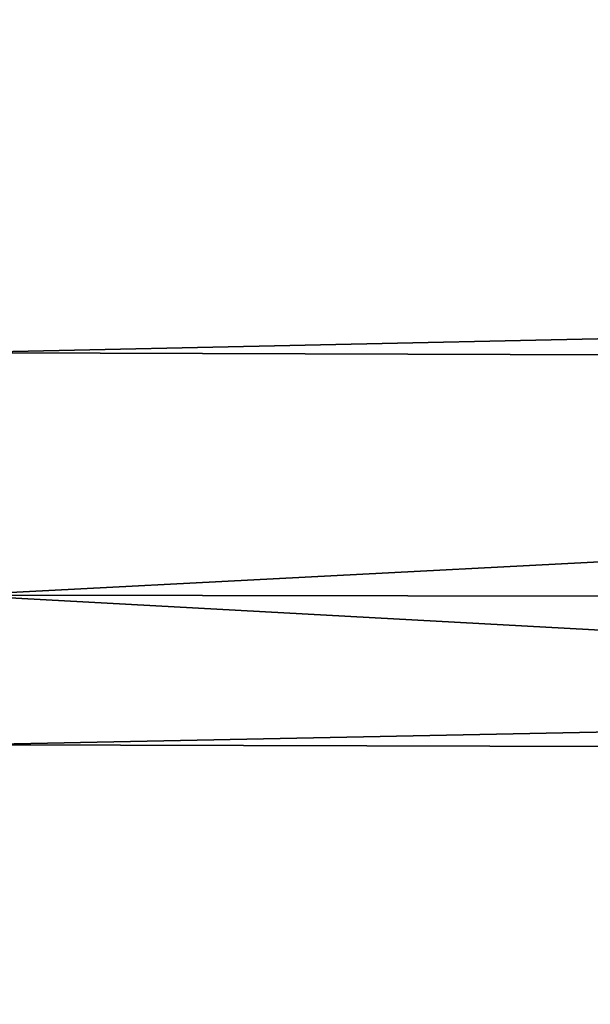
# Model space of a CAD drawing. Header units: millimetres. Extents: x -139 to 106, y -8 to 139.
# Tile 47 of 256: x -138.431 to -137.762, y 73.448 to 74.601. Entities that reach past the tile are written whole.
import ezdxf

# ---------------------------------------------------------------- set-up
doc = ezdxf.new("R2010")
doc.units = ezdxf.units.MM
doc.header["$LTSCALE"] = 53.842063
doc.layers.add('106', color=7, linetype='CONTINUOUS')
doc.layers.add('111', color=7, linetype='CONTINUOUS')

msp = doc.modelspace()

# ---------------------------------------------------------------- linework, layer by layer
at = {"layer": '106', "color": 8, "linetype": 'CONTINUOUS'}
for points in [[(-138.5, 74.211, 28.47), (-118.2999, 74.6568, 28.7052), (-138.5, 74.7199, 28.7321), (-138.5, 74.211, 28.47)], [(-118.3, 74.1485, 28.4301), (-118.2999, 74.6568, 28.7052), (-138.5, 74.211, 28.47), (-118.3, 74.1485, 28.4301)], [(-138.5, 73.7517, 28.1285), (-118.3, 74.1485, 28.4301), (-138.5, 74.211, 28.47), (-138.5, 73.7517, 28.1285)], [(-118.3, 73.6923, 28.075), (-118.3, 74.1485, 28.4301), (-138.5, 73.7517, 28.1285), (-118.3, 73.6923, 28.075)], [(-138.5, 73.3542, 27.7167), (-118.3, 73.6923, 28.075), (-138.5, 73.7517, 28.1285), (-138.5, 73.3542, 27.7167)], [(-118.3, 73.3008, 27.6498), (-118.3, 73.6923, 28.075), (-138.5, 73.3542, 27.7167), (-118.3, 73.3008, 27.6498)]]:
    msp.add_3dface(points, dxfattribs=at)
at = {"layer": '111', "color": 8, "linetype": 'CONTINUOUS'}
for points in [[(-138.5, 73.9269, -19.8856), (-138.5, 76.0628, -20), (-118.2998, 74.98, -19.9707), (-138.5, 73.9269, -19.8856)], [(-118.2998, 73.9004, -19.8828), (-138.5, 73.9269, -19.8856), (-118.2998, 74.98, -19.9707), (-118.2998, 73.9004, -19.8828)], [(-138.5, 71.8155, -19.5438), (-138.5, 73.9269, -19.8856), (-118.2998, 72.8271, -19.7365), (-138.5, 71.8155, -19.5438)], [(-118.2998, 72.8271, -19.7365), (-138.5, 73.9269, -19.8856), (-118.2998, 73.9004, -19.8828), (-118.2998, 72.8271, -19.7365)]]:
    msp.add_3dface(points, dxfattribs=at)

doc.saveas('drawing.dxf')
